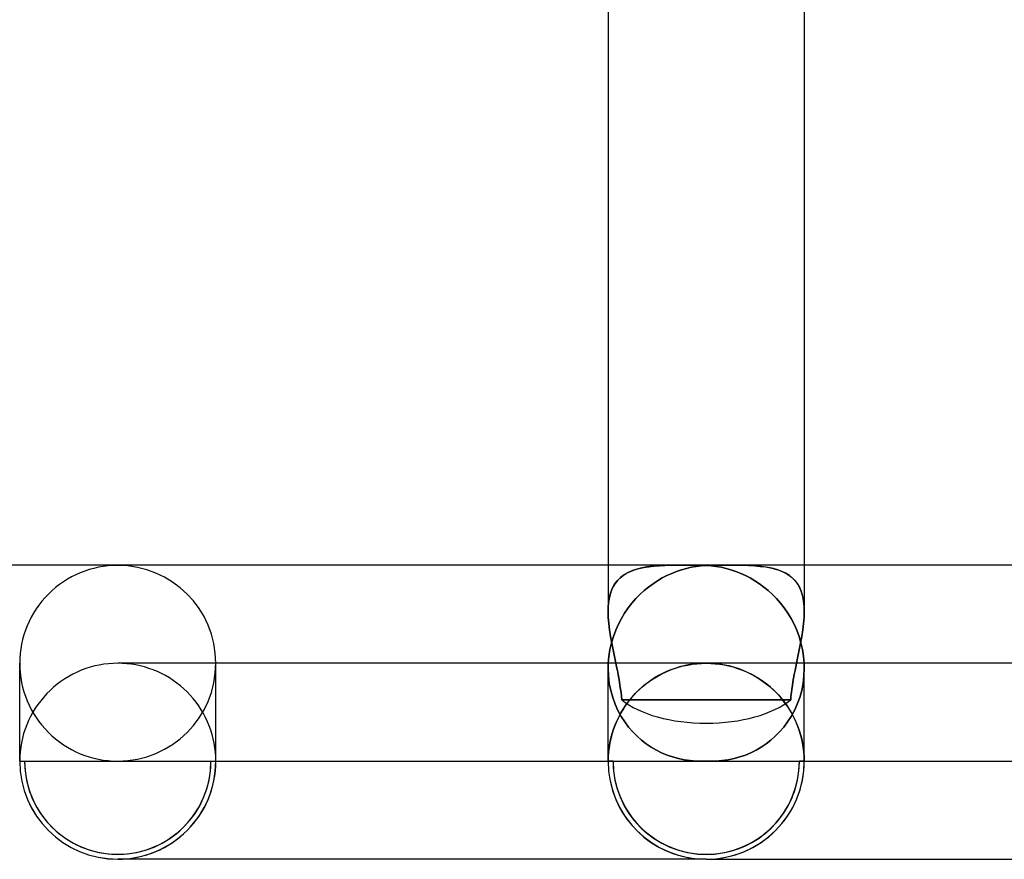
# Model space of a CAD drawing. Header units: millimetres. Extents: x -485 to 485, y -2 to 310.
# Tile 38 of 82: x -14 to 6, y -2 to 15. Entities that reach past the tile are written whole.
import ezdxf

# ---------------------------------------------------------------- set-up
doc = ezdxf.new("R2010")
doc.units = ezdxf.units.MM
doc.layers.add('HIDDEN', color=7, linetype='Continuous')
doc.layers.add('THICK', color=7, linetype='Continuous')

msp = doc.modelspace()

# ---------------------------------------------------------------- linework, layer by layer
at = {"layer": 'HIDDEN'}
for p, q in [((-2, 4), (-2, 3.061)), ((-1.696, 3.791), (-1.624, 3.836)), ((-1.589, 3.854), (-1.668, 3.81)), ((-1.624, 3.836), (-1.545, 3.875)), ((-1.504, 3.891), (-1.589, 3.854)), ((-1.545, 3.875), (-1.46, 3.907)), ((-1.412, 3.921), (-1.504, 3.891)), ((-1.46, 3.907), (-1.369, 3.933)), ((-1.314, 3.945), (-1.412, 3.921)), ((-1.369, 3.933), (-1.273, 3.953)), ((-1.211, 3.964), (-1.314, 3.945)), ((-1.273, 3.953), (-1.172, 3.969)), ((-1.102, 3.978), (-1.211, 3.964)), ((-1.172, 3.969), (-1.066, 3.981)), ((-0.988, 3.987), (-1.102, 3.978)), ((-1.066, 3.981), (-0.956, 3.989)), ((-0.87, 3.994), (-0.988, 3.987)), ((-0.956, 3.989), (-0.842, 3.995)), ((-0.745, 3.998), (-0.87, 3.994)), ((-0.842, 3.995), (-0.724, 3.998)), ((-0.703, 3.834), (-0.8, 3.79)), ((-0.615, 4), (-0.745, 3.998)), ((-0.724, 3.998), (-0.603, 4)), ((-0.604, 3.873), (-0.703, 3.834)), ((-0.479, 4), (-0.615, 4)), ((-0.505, 3.907), (-0.604, 3.873)), ((-0.603, 4), (-0.478, 4)), ((-0.404, 3.935), (-0.505, 3.907)), ((-0.478, 4), (-0.399, 4)), ((-0.304, 3.959), (-0.404, 3.935)), ((-0.399, 4), (-0.32, 4)), ((-0.32, 4), (-0.24, 4)), ((-0.203, 3.977), (-0.304, 3.959)), ((-0.24, 4), (-0.16, 3.999)), ((-0.101, 3.99), (-0.203, 3.977)), ((-0.16, 3.999), (-0.08, 3.999)), ((0, 3.997), (-0.101, 3.99)), ((-0.08, 3.999), (0, 3.999)), ((0, 3.999), (0.081, 3.999)), ((0.101, 3.99), (0, 3.997)), ((0.081, 3.999), (0.161, 3.999)), ((0.203, 3.977), (0.101, 3.99)), ((0.161, 3.999), (0.242, 3.999)), ((0.304, 3.959), (0.203, 3.977)), ((0.242, 3.999), (0.322, 4)), ((0.404, 3.935), (0.304, 3.959)), ((0.322, 4), (0.402, 4)), ((0.402, 4), (0.479, 4)), ((0.505, 3.907), (0.404, 3.935)), ((0.602, 4), (0.477, 4)), ((0.479, 4), (0.615, 4)), ((0.604, 3.873), (0.505, 3.907)), ((0.723, 3.998), (0.602, 4)), ((0.703, 3.834), (0.604, 3.873)), ((0.615, 4), (0.745, 3.998)), ((0.8, 3.79), (0.703, 3.834)), ((0.841, 3.995), (0.723, 3.998)), ((0.745, 3.998), (0.87, 3.994)), ((0.956, 3.989), (0.841, 3.995)), ((0.87, 3.994), (0.989, 3.987)), ((1.066, 3.981), (0.956, 3.989)), ((0.989, 3.987), (1.102, 3.977)), ((1.172, 3.969), (1.066, 3.981)), ((1.102, 3.977), (1.211, 3.964)), ((1.273, 3.953), (1.172, 3.969)), ((1.211, 3.964), (1.314, 3.945)), ((1.369, 3.933), (1.273, 3.953)), ((1.314, 3.945), (1.412, 3.921)), ((1.46, 3.907), (1.369, 3.933)), ((1.412, 3.921), (1.504, 3.891)), ((1.545, 3.875), (1.46, 3.907)), ((1.504, 3.891), (1.59, 3.854)), ((1.624, 3.836), (1.545, 3.875)), ((1.59, 3.854), (1.668, 3.81)), ((1.696, 3.791), (1.624, 3.836)), ((2, 4), (2, 3.061)), ((-1.856, 3.63), (-1.901, 3.553)), ((-1.868, 3.611), (-1.818, 3.679)), ((-1.801, 3.698), (-1.856, 3.63)), ((-1.818, 3.679), (-1.761, 3.739)), ((-1.738, 3.758), (-1.801, 3.698)), ((-1.761, 3.739), (-1.696, 3.791)), ((-1.668, 3.81), (-1.738, 3.758)), ((-1.085, 3.622), (-1.176, 3.555)), ((-0.992, 3.684), (-1.085, 3.622)), ((-0.897, 3.74), (-0.992, 3.684)), ((-0.8, 3.79), (-0.897, 3.74)), ((0.897, 3.74), (0.8, 3.79)), ((0.992, 3.684), (0.897, 3.74)), ((1.085, 3.622), (0.992, 3.684)), ((1.176, 3.555), (1.085, 3.622)), ((1.668, 3.81), (1.738, 3.758)), ((1.761, 3.739), (1.696, 3.791)), ((1.738, 3.758), (1.801, 3.698)), ((1.818, 3.679), (1.761, 3.739)), ((1.801, 3.698), (1.856, 3.63)), ((1.868, 3.612), (1.818, 3.679)), ((1.856, 3.63), (1.901, 3.553)), ((-1.969, 3.364), (-1.944, 3.453)), ((-1.938, 3.469), (-1.966, 3.377)), ((-1.944, 3.453), (-1.91, 3.536)), ((-1.901, 3.553), (-1.938, 3.469)), ((-1.91, 3.536), (-1.868, 3.611)), ((-1.266, 3.482), (-1.352, 3.403)), ((-1.176, 3.555), (-1.266, 3.482)), ((1.266, 3.482), (1.176, 3.555)), ((1.352, 3.403), (1.266, 3.482)), ((1.91, 3.536), (1.868, 3.612)), ((1.901, 3.553), (1.938, 3.469)), ((1.943, 3.453), (1.91, 3.536)), ((1.938, 3.469), (1.966, 3.376)), ((1.969, 3.364), (1.943, 3.453)), ((-1.985, 3.276), (-1.997, 3.17)), ((-1.997, 3.166), (-1.987, 3.268)), ((-1.987, 3.268), (-1.969, 3.364)), ((-1.966, 3.377), (-1.985, 3.276)), ((-1.515, 3.226), (-1.591, 3.128)), ((-1.435, 3.318), (-1.515, 3.226)), ((-1.352, 3.403), (-1.435, 3.318)), ((1.435, 3.318), (1.352, 3.403)), ((1.515, 3.226), (1.435, 3.318)), ((1.591, 3.128), (1.515, 3.226)), ((1.966, 3.376), (1.985, 3.276)), ((1.987, 3.268), (1.969, 3.364)), ((1.985, 3.276), (1.997, 3.17)), ((1.997, 3.166), (1.987, 3.268)), ((-1.997, 3.17), (-2, 3.059)), ((-2, 3.058), (-1.997, 3.166)), ((-2, 3.059), (-1.996, 2.937)), ((-1.996, 2.936), (-2, 3.058)), ((-1.663, 3.024), (-1.73, 2.914)), ((-1.591, 3.128), (-1.663, 3.024)), ((1.663, 3.024), (1.591, 3.128)), ((1.73, 2.914), (1.663, 3.024)), ((2, 3.058), (1.996, 2.937)), ((1.996, 2.936), (2, 3.058)), ((1.997, 3.17), (2, 3.058)), ((2, 3.058), (1.997, 3.166)), ((-1.996, 2.937), (-1.986, 2.811)), ((-1.986, 2.81), (-1.996, 2.936)), ((-1.73, 2.914), (-1.791, 2.798)), ((1.791, 2.798), (1.73, 2.914)), ((1.996, 2.937), (1.986, 2.811)), ((1.986, 2.81), (1.996, 2.936)), ((-1.986, 2.811), (-1.97, 2.681)), ((-1.97, 2.681), (-1.986, 2.81)), ((-1.949, 2.548), (-1.97, 2.681)), ((-1.97, 2.681), (-1.949, 2.548)), ((-1.845, 2.676), (-1.893, 2.549)), ((-1.791, 2.798), (-1.845, 2.676)), ((1.845, 2.676), (1.791, 2.798)), ((1.893, 2.549), (1.845, 2.676)), ((1.949, 2.548), (1.97, 2.681)), ((1.97, 2.68), (1.949, 2.548)), ((1.986, 2.811), (1.97, 2.68)), ((1.97, 2.681), (1.986, 2.81)), ((-1.932, 2.417), (-1.963, 2.281)), ((-1.925, 2.413), (-1.949, 2.548)), ((-1.949, 2.548), (-1.925, 2.413)), ((-1.893, 2.549), (-1.932, 2.417)), ((-1.898, 2.276), (-1.925, 2.413)), ((-1.925, 2.413), (-1.898, 2.276)), ((1.932, 2.417), (1.893, 2.549)), ((1.925, 2.413), (1.898, 2.276)), ((1.898, 2.276), (1.925, 2.413)), ((1.949, 2.548), (1.925, 2.413)), ((1.925, 2.413), (1.949, 2.548)), ((1.963, 2.281), (1.932, 2.417)), ((-1.963, 2.281), (-1.985, 2.141)), ((-1.87, 2.138), (-1.898, 2.276)), ((-1.898, 2.276), (-1.87, 2.138)), ((1.898, 2.276), (1.87, 2.138)), ((1.87, 2.138), (1.898, 2.276)), ((1.985, 2.141), (1.963, 2.281)), ((-1.985, 2.141), (-1.997, 2)), ((-1.841, 2), (-1.87, 2.138)), ((-1.87, 2.138), (-1.841, 2)), ((1.87, 2.138), (1.841, 2)), ((1.841, 2), (1.87, 2.138)), ((1.997, 2), (1.985, 2.141)), ((-11.908, 1.998), (-12, 2)), ((-11.815, 1.991), (-11.908, 1.998)), ((-11.723, 1.981), (-11.815, 1.991)), ((-11.632, 1.966), (-11.723, 1.981)), ((-11.542, 1.947), (-11.632, 1.966)), ((-11.453, 1.924), (-11.542, 1.947)), ((-11.365, 1.896), (-11.453, 1.924)), ((-11.278, 1.865), (-11.365, 1.896)), ((-11.192, 1.83), (-11.278, 1.865)), ((-11.109, 1.791), (-11.192, 1.83)), ((-10, 0), (-10, 2)), ((-1.999, 1.948), (-2, 1.931)), ((-2, 1.931), (-1.999, 1.948)), ((-2, 1.931), (-2, 1.914)), ((-2, 1.914), (-2, 1.931)), ((-2, 1.914), (-2, 1.896)), ((-2, 1.896), (-2, 1.914)), ((-2, 0), (-2, 1.898)), ((-2, 1.896), (-1.994, 1.742)), ((-1.994, 1.742), (-2, 1.896)), ((-1.998, 1.983), (-1.999, 1.965)), ((-1.999, 1.965), (-1.998, 1.983)), ((-1.999, 1.965), (-1.999, 1.948)), ((-1.999, 1.948), (-1.999, 1.965)), ((-1.997, 2), (-1.998, 1.983)), ((-1.998, 1.983), (-1.997, 2)), ((-1.826, 1.924), (-1.841, 2)), ((-1.841, 2), (-1.826, 1.924)), ((-1.811, 1.849), (-1.826, 1.924)), ((-1.826, 1.924), (-1.811, 1.849)), ((-1.796, 1.773), (-1.811, 1.849)), ((-1.811, 1.849), (-1.796, 1.773)), ((-0.917, 1.778), (-0.831, 1.819)), ((-0.808, 1.83), (-0.891, 1.79)), ((-0.831, 1.819), (-0.743, 1.857)), ((-0.722, 1.865), (-0.808, 1.83)), ((-0.743, 1.857), (-0.654, 1.89)), ((-0.635, 1.896), (-0.722, 1.865)), ((-0.654, 1.89), (-0.563, 1.919)), ((-0.547, 1.924), (-0.635, 1.896)), ((-0.563, 1.919), (-0.471, 1.944)), ((-0.458, 1.947), (-0.547, 1.924)), ((-0.471, 1.944), (-0.378, 1.964)), ((-0.368, 1.966), (-0.458, 1.947)), ((-0.378, 1.964), (-0.284, 1.98)), ((-0.277, 1.981), (-0.368, 1.966)), ((-0.284, 1.98), (-0.19, 1.991)), ((-0.185, 1.991), (-0.277, 1.981)), ((-0.19, 1.991), (-0.095, 1.998)), ((-0.092, 1.998), (-0.185, 1.991)), ((-0.095, 1.998), (0, 2)), ((0, 2), (-0.092, 1.998)), ((0.095, 1.998), (0, 2)), ((12, 2), (0, 2)), ((0.19, 1.991), (0.095, 1.998)), ((0.284, 1.98), (0.19, 1.991)), ((0.378, 1.964), (0.284, 1.98)), ((0.471, 1.944), (0.378, 1.964)), ((0.563, 1.919), (0.471, 1.944)), ((0.654, 1.89), (0.563, 1.919)), ((0.743, 1.857), (0.654, 1.89)), ((0.831, 1.819), (0.743, 1.857)), ((0.917, 1.778), (0.831, 1.819)), ((1.811, 1.849), (1.796, 1.773)), ((1.796, 1.773), (1.811, 1.849)), ((1.826, 1.924), (1.811, 1.849)), ((1.811, 1.849), (1.826, 1.924)), ((1.841, 2), (1.826, 1.924)), ((1.826, 1.924), (1.841, 2)), ((1.994, 1.742), (2, 1.896)), ((2, 1.896), (1.994, 1.742)), ((1.998, 1.983), (1.997, 2)), ((1.999, 1.965), (1.998, 1.983)), ((1.999, 1.948), (1.999, 1.965)), ((2, 1.931), (1.999, 1.948)), ((2, 1.914), (2, 1.931)), ((2, 1.896), (2, 1.914)), ((-11.027, 1.747), (-11.109, 1.791)), ((-10.947, 1.701), (-11.027, 1.747)), ((-10.87, 1.65), (-10.947, 1.701)), ((-10.795, 1.596), (-10.87, 1.65)), ((-1.994, 1.742), (-1.976, 1.59)), ((-1.976, 1.59), (-1.994, 1.742)), ((-1.783, 1.698), (-1.796, 1.773)), ((-1.796, 1.773), (-1.783, 1.698)), ((-1.77, 1.623), (-1.783, 1.698)), ((-1.783, 1.698), (-1.77, 1.623)), ((-1.758, 1.548), (-1.77, 1.623)), ((-1.77, 1.623), (-1.758, 1.548)), ((-1.236, 1.572), (-1.16, 1.629)), ((-1.13, 1.65), (-1.205, 1.596)), ((-1.16, 1.629), (-1.081, 1.683)), ((-1.053, 1.7), (-1.13, 1.65)), ((-1.081, 1.683), (-1, 1.732)), ((-0.973, 1.747), (-1.053, 1.7)), ((-1, 1.732), (-0.917, 1.778)), ((-0.891, 1.79), (-0.973, 1.747)), ((1, 1.732), (0.917, 1.778)), ((1.081, 1.683), (1, 1.732)), ((1.16, 1.629), (1.081, 1.683)), ((1.236, 1.572), (1.16, 1.629)), ((1.77, 1.623), (1.758, 1.548)), ((1.758, 1.548), (1.77, 1.623)), ((1.783, 1.698), (1.77, 1.623)), ((1.77, 1.623), (1.783, 1.698)), ((1.796, 1.773), (1.783, 1.698)), ((1.783, 1.698), (1.796, 1.773)), ((1.976, 1.59), (1.994, 1.742)), ((1.994, 1.742), (1.976, 1.59)), ((-10.723, 1.539), (-10.795, 1.596)), ((-10.653, 1.478), (-10.723, 1.539)), ((-10.586, 1.415), (-10.653, 1.478)), ((-10.522, 1.348), (-10.586, 1.415)), ((-1.976, 1.59), (-1.947, 1.442)), ((-1.947, 1.442), (-1.976, 1.59)), ((-1.947, 1.442), (-1.907, 1.3)), ((-1.907, 1.3), (-1.947, 1.442)), ((-1.747, 1.474), (-1.758, 1.548)), ((-1.758, 1.548), (-1.747, 1.473)), ((-1.737, 1.4), (-1.747, 1.474)), ((-1.747, 1.473), (-1.737, 1.4)), ((-1.414, 1.415), (-1.478, 1.348)), ((-1.448, 1.38), (-1.38, 1.448)), ((-1.347, 1.478), (-1.414, 1.415)), ((-1.38, 1.448), (-1.31, 1.512)), ((-1.277, 1.539), (-1.347, 1.478)), ((-1.31, 1.512), (-1.236, 1.572)), ((-1.205, 1.596), (-1.277, 1.539)), ((1.31, 1.512), (1.236, 1.572)), ((1.38, 1.448), (1.31, 1.512)), ((1.448, 1.38), (1.38, 1.448)), ((1.737, 1.4), (1.747, 1.474)), ((1.747, 1.473), (1.737, 1.4)), ((1.758, 1.548), (1.747, 1.473)), ((1.747, 1.474), (1.758, 1.548)), ((1.907, 1.3), (1.947, 1.442)), ((1.947, 1.442), (1.907, 1.3)), ((1.947, 1.442), (1.976, 1.59)), ((1.976, 1.59), (1.947, 1.442)), ((-10.461, 1.278), (-10.522, 1.348)), ((-10.404, 1.206), (-10.461, 1.278)), ((-10.35, 1.131), (-10.404, 1.206)), ((-1.907, 1.3), (-1.857, 1.165)), ((-1.857, 1.165), (-1.907, 1.3)), ((-1.729, 1.327), (-1.737, 1.4)), ((-1.737, 1.4), (-1.729, 1.327)), ((-1.723, 1.255), (-1.729, 1.327)), ((-1.729, 1.327), (-1.723, 1.255)), ((-1.146, 1.256), (-1.723, 1.255)), ((-1.723, 1.255), (-1.146, 1.256)), ((-1.596, 1.205), (-1.65, 1.13)), ((-1.629, 1.16), (-1.572, 1.236)), ((-1.538, 1.278), (-1.596, 1.205)), ((-1.572, 1.236), (-1.512, 1.31)), ((-1.478, 1.348), (-1.538, 1.278)), ((-1.512, 1.31), (-1.448, 1.38)), ((-0.572, 1.256), (-1.146, 1.256)), ((-1.146, 1.256), (-0.572, 1.256)), ((0, 1.256), (-0.572, 1.256)), ((-0.572, 1.256), (0, 1.256)), ((0.572, 1.256), (0, 1.256)), ((0, 1.256), (0.572, 1.256)), ((1.146, 1.256), (0.572, 1.256)), ((0.572, 1.256), (1.146, 1.256)), ((1.723, 1.255), (1.146, 1.256)), ((1.146, 1.256), (1.723, 1.255)), ((1.512, 1.31), (1.448, 1.38)), ((1.572, 1.236), (1.512, 1.31)), ((1.629, 1.16), (1.572, 1.236)), ((1.729, 1.327), (1.723, 1.255)), ((1.723, 1.255), (1.729, 1.327)), ((1.737, 1.4), (1.729, 1.327)), ((1.729, 1.327), (1.737, 1.4)), ((1.857, 1.165), (1.907, 1.3)), ((1.907, 1.3), (1.857, 1.165)), ((-10.3, 1.053), (-10.35, 1.131)), ((-10.253, 0.974), (-10.3, 1.053)), ((-1.857, 1.165), (-1.8, 1.036)), ((-1.8, 1.036), (-1.857, 1.165)), ((-1.8, 1.036), (-1.734, 0.916)), ((-1.734, 0.916), (-1.8, 1.036)), ((-1.7, 1.053), (-1.747, 0.974)), ((-1.732, 1), (-1.682, 1.082)), ((-1.65, 1.13), (-1.7, 1.053)), ((-1.682, 1.082), (-1.629, 1.16)), ((1.682, 1.082), (1.629, 1.16)), ((1.732, 1), (1.682, 1.082)), ((1.734, 0.916), (1.8, 1.036)), ((1.8, 1.036), (1.734, 0.916)), ((1.8, 1.036), (1.857, 1.165)), ((1.857, 1.165), (1.8, 1.036)), ((-10.21, 0.892), (-10.253, 0.974)), ((-10.171, 0.808), (-10.21, 0.892)), ((-10.135, 0.723), (-10.171, 0.808)), ((-1.829, 0.808), (-1.865, 0.723)), ((-1.857, 0.743), (-1.819, 0.831)), ((-1.79, 0.892), (-1.829, 0.808)), ((-1.819, 0.831), (-1.778, 0.917)), ((-1.747, 0.974), (-1.79, 0.892)), ((-1.778, 0.917), (-1.732, 1)), ((-1.734, 0.916), (-1.661, 0.802)), ((-1.661, 0.802), (-1.734, 0.916)), ((1.661, 0.802), (1.734, 0.916)), ((1.734, 0.916), (1.661, 0.802)), ((1.778, 0.917), (1.732, 1)), ((1.819, 0.831), (1.778, 0.917)), ((1.857, 0.743), (1.819, 0.831)), ((-10.104, 0.636), (-10.135, 0.723)), ((-10.076, 0.548), (-10.104, 0.636)), ((-1.896, 0.636), (-1.924, 0.548)), ((-1.919, 0.564), (-1.89, 0.654)), ((-1.865, 0.723), (-1.896, 0.636)), ((-1.89, 0.654), (-1.857, 0.743)), ((-1.661, 0.802), (-1.582, 0.697)), ((-1.582, 0.697), (-1.661, 0.802)), ((-1.582, 0.697), (-1.498, 0.6)), ((-1.498, 0.6), (-1.582, 0.697)), ((1.498, 0.6), (1.582, 0.697)), ((1.582, 0.697), (1.498, 0.6)), ((1.582, 0.697), (1.661, 0.802)), ((1.661, 0.802), (1.582, 0.697)), ((1.89, 0.654), (1.857, 0.743)), ((1.919, 0.564), (1.89, 0.654)), ((-10.053, 0.458), (-10.076, 0.548)), ((-10.034, 0.368), (-10.053, 0.458)), ((-1.947, 0.458), (-1.966, 0.368)), ((-1.964, 0.379), (-1.944, 0.472)), ((-1.924, 0.548), (-1.947, 0.458)), ((-1.944, 0.472), (-1.919, 0.564)), ((-1.498, 0.6), (-1.409, 0.511)), ((-1.409, 0.511), (-1.498, 0.6)), ((-1.409, 0.511), (-1.317, 0.429)), ((-1.317, 0.429), (-1.409, 0.511)), ((-1.317, 0.429), (-1.221, 0.356)), ((-1.221, 0.356), (-1.317, 0.429)), ((1.221, 0.356), (1.317, 0.429)), ((1.317, 0.429), (1.221, 0.356)), ((1.317, 0.429), (1.409, 0.511)), ((1.409, 0.511), (1.317, 0.429)), ((1.409, 0.511), (1.498, 0.6)), ((1.498, 0.6), (1.409, 0.511)), ((1.944, 0.472), (1.919, 0.564)), ((1.964, 0.379), (1.944, 0.472)), ((-10.019, 0.277), (-10.034, 0.368)), ((-10.009, 0.185), (-10.019, 0.277)), ((-1.991, 0.191), (-1.98, 0.285)), ((-1.981, 0.277), (-1.991, 0.185)), ((-1.966, 0.368), (-1.981, 0.277)), ((-1.98, 0.285), (-1.964, 0.379)), ((-1.221, 0.356), (-1.121, 0.288)), ((-1.121, 0.288), (-1.221, 0.356)), ((-1.121, 0.288), (-1.017, 0.228)), ((-1.017, 0.228), (-1.121, 0.288)), ((-1.017, 0.228), (-0.909, 0.174)), ((-0.909, 0.174), (-1.017, 0.228)), ((0.909, 0.174), (1.017, 0.228)), ((1.017, 0.228), (0.909, 0.174)), ((1.017, 0.228), (1.121, 0.288)), ((1.121, 0.288), (1.017, 0.228)), ((1.121, 0.288), (1.221, 0.356)), ((1.221, 0.356), (1.121, 0.288)), ((1.98, 0.285), (1.964, 0.379)), ((1.991, 0.191), (1.98, 0.285)), ((-13.9, 0), (-10.1, 0)), ((-10.002, 0.093), (-10.009, 0.185)), ((-10, 0), (-10.002, 0.093)), ((-10, 0), (-2, 0)), ((-2, 0), (-1.998, 0.095)), ((-1.998, 0.093), (-2, 0)), ((-1.998, 0.095), (-1.991, 0.191)), ((-1.991, 0.185), (-1.998, 0.093)), ((-1.9, 0), (-0.102, 0)), ((-0.909, 0.174), (-0.798, 0.128)), ((-0.798, 0.128), (-0.909, 0.174)), ((-0.798, 0.128), (-0.684, 0.088)), ((-0.684, 0.088), (-0.798, 0.128)), ((-0.684, 0.088), (-0.567, 0.055)), ((-0.567, 0.055), (-0.684, 0.088)), ((-0.567, 0.055), (-0.447, 0.03)), ((-0.447, 0.03), (-0.567, 0.055)), ((-0.447, 0.03), (-0.326, 0.013)), ((-0.326, 0.013), (-0.447, 0.03)), ((-0.326, 0.013), (-0.204, 0.003)), ((-0.204, 0.003), (-0.326, 0.013)), ((-0.204, 0.003), (-0.081, 0)), ((-0.081, 0), (-0.204, 0.003)), ((-0.081, 0), (-0.068, 0)), ((-0.068, 0), (-0.081, 0)), ((-0.068, 0), (-0.054, 0.001)), ((-0.054, 0.001), (-0.068, 0)), ((-0.054, 0.001), (-0.041, 0.001)), ((-0.041, 0.001), (-0.054, 0.001)), ((-0.041, 0.001), (-0.027, 0.001)), ((-0.027, 0.001), (-0.041, 0.001)), ((-0.027, 0.001), (-0.014, 0.002)), ((-0.014, 0.002), (-0.027, 0.001)), ((-0.014, 0.002), (0, 0.003)), ((0, 0.003), (-0.014, 0.002)), ((0, 0.003), (0.014, 0.002)), ((0.014, 0.002), (0, 0.003)), ((0.014, 0.002), (0.027, 0.001)), ((0.027, 0.001), (0.014, 0.002)), ((0.027, 0.001), (0.041, 0.001)), ((0.041, 0.001), (0.027, 0.001)), ((0.041, 0.001), (0.054, 0.001)), ((0.054, 0.001), (0.041, 0.001)), ((0.054, 0.001), (0.068, 0)), ((0.068, 0), (0.054, 0.001)), ((0.068, 0), (0.081, 0)), ((0.081, 0), (0.068, 0)), ((0.081, 0), (0.204, 0.003)), ((0.204, 0.003), (0.081, 0)), ((0.102, 0), (1.9, 0)), ((0.204, 0.003), (0.326, 0.013)), ((0.326, 0.013), (0.204, 0.003)), ((0.326, 0.013), (0.447, 0.03)), ((0.447, 0.03), (0.326, 0.013)), ((0.447, 0.03), (0.567, 0.055)), ((0.567, 0.055), (0.447, 0.03)), ((0.567, 0.055), (0.684, 0.088)), ((0.684, 0.088), (0.567, 0.055)), ((0.684, 0.088), (0.798, 0.128)), ((0.798, 0.128), (0.684, 0.088)), ((0.798, 0.128), (0.909, 0.174)), ((0.909, 0.174), (0.798, 0.128)), ((1.998, 0.095), (1.991, 0.191)), ((2, 0), (1.998, 0.095)), ((-14, 0), (-13.9, 0)), ((-10.1, 0), (-10, 0)), ((-2, 0), (-1.9, 0)), ((-1.9, 0), (-2, 0)), ((1.9, 0), (2, 0)), ((2, 0), (1.9, 0))]:
    msp.add_line(p, q, dxfattribs=at)
for centre, radius, start, end in [((-12, 0), 1.9, 180, 0), ((-12, 0), 2, 270, 0), ((0, 0), 2, 180, 270), ((0, 0), 1.9, 180, 0), ((0, 0), 2, 191.2356, 270), ((0, 0), 1.9, 191.25, 348.75)]:
    msp.add_arc(centre, radius, start, end, dxfattribs=at)
for centre, major_axis, ratio, start_param, end_param in [((-12, 2), (2, 0), 0.998371, -3.141593, -1.570796), ((-12, 2), (2, 0), 0.998371, -1.570796, 0), ((0, 1.748), (-2, 0), 0.485643, 0.53286, 1.570796), ((0, 1.748), (-2, 0), 0.485643, 1.570796, 2.608733), ((-12, 0), (-2, 0), 0.998371, 0, 1.570796), ((-12, 0), (-1.9, 0), 0.998371, 0, 3.141593), ((0, 0), (-2, 0), 0.998688, 0, 1.570796), ((0, 0), (1.9, 0), 0.998688, 3.141593, 6.283185), ((-12, 0), (-2, 0), 0.998371, 1.570796, 3.141593), ((0, 0), (1.9, 0), 0.998688, -3.141593, 0), ((0, 0), (-2, 0), 0.998688, 1.570796, 3.141593)]:
    msp.add_ellipse(centre, major_axis=major_axis, ratio=ratio, start_param=start_param, end_param=end_param, dxfattribs=at)
at = {"layer": 'THICK'}
for p, q in [((-2, 15.667), (-2, 4)), ((2, 15.667), (2, 4)), ((-0.477, 4), (-309.375, 4)), ((-0.8, 3.79), (-0.703, 3.834)), ((-0.703, 3.834), (-0.604, 3.873)), ((-0.604, 3.873), (-0.505, 3.907)), ((-0.505, 3.907), (-0.404, 3.935)), ((-0.402, 4), (-0.479, 4)), ((-0.404, 3.935), (-0.304, 3.959)), ((-0.322, 4), (-0.402, 4)), ((-0.242, 3.999), (-0.322, 4)), ((-0.304, 3.959), (-0.203, 3.977)), ((-0.161, 3.999), (-0.242, 3.999)), ((-0.203, 3.977), (-0.101, 3.99)), ((-0.081, 3.999), (-0.161, 3.999)), ((-0.101, 3.99), (0, 3.997)), ((0, 3.999), (-0.081, 3.999)), ((0.08, 3.999), (0, 3.999)), ((0, 3.997), (0.101, 3.99)), ((0.16, 3.999), (0.08, 3.999)), ((0.101, 3.99), (0.203, 3.977)), ((0.24, 4), (0.16, 3.999)), ((0.203, 3.977), (0.304, 3.959)), ((0.319, 4), (0.24, 4)), ((0.304, 3.959), (0.404, 3.935)), ((0.399, 4), (0.319, 4)), ((0.477, 4), (0.399, 4)), ((0.404, 3.935), (0.505, 3.907)), ((309.375, 4), (0.477, 4)), ((0.505, 3.907), (0.604, 3.873)), ((0.604, 3.873), (0.703, 3.834)), ((0.703, 3.834), (0.8, 3.79)), ((-1.176, 3.555), (-1.085, 3.622)), ((-1.085, 3.622), (-0.992, 3.684)), ((-0.992, 3.684), (-0.897, 3.74)), ((-0.897, 3.74), (-0.8, 3.79)), ((0.8, 3.79), (0.897, 3.74)), ((0.897, 3.74), (0.992, 3.684)), ((0.992, 3.684), (1.085, 3.622)), ((1.085, 3.622), (1.176, 3.555)), ((-1.352, 3.403), (-1.266, 3.482)), ((-1.266, 3.482), (-1.176, 3.555)), ((1.176, 3.555), (1.266, 3.482)), ((1.266, 3.482), (1.352, 3.403)), ((-1.591, 3.128), (-1.515, 3.226)), ((-1.515, 3.226), (-1.435, 3.318)), ((-1.435, 3.318), (-1.352, 3.403)), ((1.352, 3.403), (1.435, 3.318)), ((1.435, 3.318), (1.515, 3.226)), ((1.515, 3.226), (1.591, 3.128)), ((-1.73, 2.914), (-1.663, 3.024)), ((-1.663, 3.024), (-1.591, 3.128)), ((1.591, 3.128), (1.663, 3.024)), ((1.663, 3.024), (1.73, 2.914)), ((-1.791, 2.798), (-1.73, 2.914)), ((1.73, 2.914), (1.791, 2.798)), ((-1.893, 2.549), (-1.845, 2.676)), ((-1.845, 2.676), (-1.791, 2.798)), ((1.791, 2.798), (1.845, 2.676)), ((1.845, 2.676), (1.893, 2.549)), ((-1.963, 2.281), (-1.932, 2.417)), ((-1.932, 2.417), (-1.893, 2.549)), ((1.893, 2.549), (1.932, 2.417)), ((1.932, 2.417), (1.963, 2.281)), ((-1.985, 2.141), (-1.963, 2.281)), ((1.963, 2.281), (1.985, 2.141)), ((-1.997, 2), (-1.985, 2.141)), ((1.985, 2.141), (1.997, 2)), ((-14, 0), (-14, 2)), ((-12.831, 1.819), (-12.916, 1.778)), ((-12.743, 1.857), (-12.831, 1.819)), ((-12.654, 1.89), (-12.743, 1.857)), ((-12.563, 1.919), (-12.654, 1.89)), ((-12.471, 1.944), (-12.563, 1.919)), ((-12.378, 1.964), (-12.471, 1.944)), ((-12.284, 1.98), (-12.378, 1.964)), ((-12.19, 1.991), (-12.284, 1.98)), ((-12.095, 1.998), (-12.19, 1.991)), ((-12, 2), (-12.095, 1.998)), ((0, 2), (-12, 2)), ((0, 2), (0.092, 1.998)), ((0.092, 1.998), (0.185, 1.991)), ((0.185, 1.991), (0.277, 1.981)), ((0.277, 1.981), (0.368, 1.966)), ((0.368, 1.966), (0.458, 1.947)), ((0.458, 1.947), (0.547, 1.924)), ((0.547, 1.924), (0.635, 1.896)), ((0.635, 1.896), (0.722, 1.865)), ((0.722, 1.865), (0.808, 1.83)), ((0.808, 1.83), (0.891, 1.79)), ((1.997, 2), (1.998, 1.983)), ((1.998, 1.983), (1.999, 1.965)), ((1.999, 1.965), (1.999, 1.948)), ((1.999, 1.948), (2, 1.931)), ((2, 1.931), (2, 1.914)), ((2, 1.914), (2, 1.896)), ((2, 0), (2, 1.898)), ((-13.16, 1.629), (-13.236, 1.572)), ((-13.081, 1.683), (-13.16, 1.629)), ((-13, 1.732), (-13.081, 1.683)), ((-12.916, 1.778), (-13, 1.732)), ((0.891, 1.79), (0.973, 1.747)), ((0.973, 1.747), (1.053, 1.7)), ((1.053, 1.7), (1.13, 1.65)), ((1.13, 1.65), (1.205, 1.596)), ((-13.38, 1.447), (-13.447, 1.38)), ((-13.31, 1.512), (-13.38, 1.447)), ((-13.236, 1.572), (-13.31, 1.512)), ((1.205, 1.596), (1.277, 1.539)), ((1.277, 1.539), (1.347, 1.478)), ((1.347, 1.478), (1.414, 1.415)), ((1.414, 1.415), (1.478, 1.348)), ((-13.572, 1.236), (-13.629, 1.16)), ((-13.511, 1.31), (-13.572, 1.236)), ((-13.447, 1.38), (-13.511, 1.31)), ((1.478, 1.348), (1.538, 1.278)), ((1.538, 1.278), (1.596, 1.205)), ((1.596, 1.205), (1.65, 1.13)), ((-13.682, 1.082), (-13.732, 1)), ((-13.629, 1.16), (-13.682, 1.082)), ((1.65, 1.13), (1.7, 1.053)), ((1.7, 1.053), (1.747, 0.974)), ((-13.819, 0.831), (-13.857, 0.743)), ((-13.777, 0.917), (-13.819, 0.831)), ((-13.732, 1), (-13.777, 0.917)), ((1.747, 0.974), (1.79, 0.892)), ((1.79, 0.892), (1.829, 0.808)), ((1.829, 0.808), (1.865, 0.723)), ((-13.89, 0.654), (-13.919, 0.564)), ((-13.857, 0.743), (-13.89, 0.654)), ((1.865, 0.723), (1.896, 0.636)), ((1.896, 0.636), (1.924, 0.548)), ((-13.944, 0.472), (-13.964, 0.379)), ((-13.919, 0.564), (-13.944, 0.472)), ((1.924, 0.548), (1.947, 0.458)), ((1.947, 0.458), (1.966, 0.368)), ((-13.98, 0.285), (-13.991, 0.191)), ((-13.964, 0.379), (-13.98, 0.285)), ((1.966, 0.368), (1.981, 0.277)), ((1.981, 0.277), (1.991, 0.185)), ((-13.998, 0.095), (-14, 0)), ((-13.991, 0.191), (-13.998, 0.095)), ((1.991, 0.185), (1.998, 0.093)), ((1.998, 0.093), (2, 0)), ((2, 0), (303.975, 0)), ((0, -2), (-12, -2)), ((0, -2), (12, -2))]:
    msp.add_line(p, q, dxfattribs=at)
for centre, start, end in [((-12, 0), 180, 270), ((0, 0), 270, 0)]:
    msp.add_arc(centre, 2, start, end, dxfattribs=at)
for start_param, end_param in [(1.570796, 3.141593), (0, 1.570796)]:
    msp.add_ellipse((-12, 2), major_axis=(2, 0), ratio=0.998371, start_param=start_param, end_param=end_param, dxfattribs=at)

doc.saveas('drawing.dxf')
